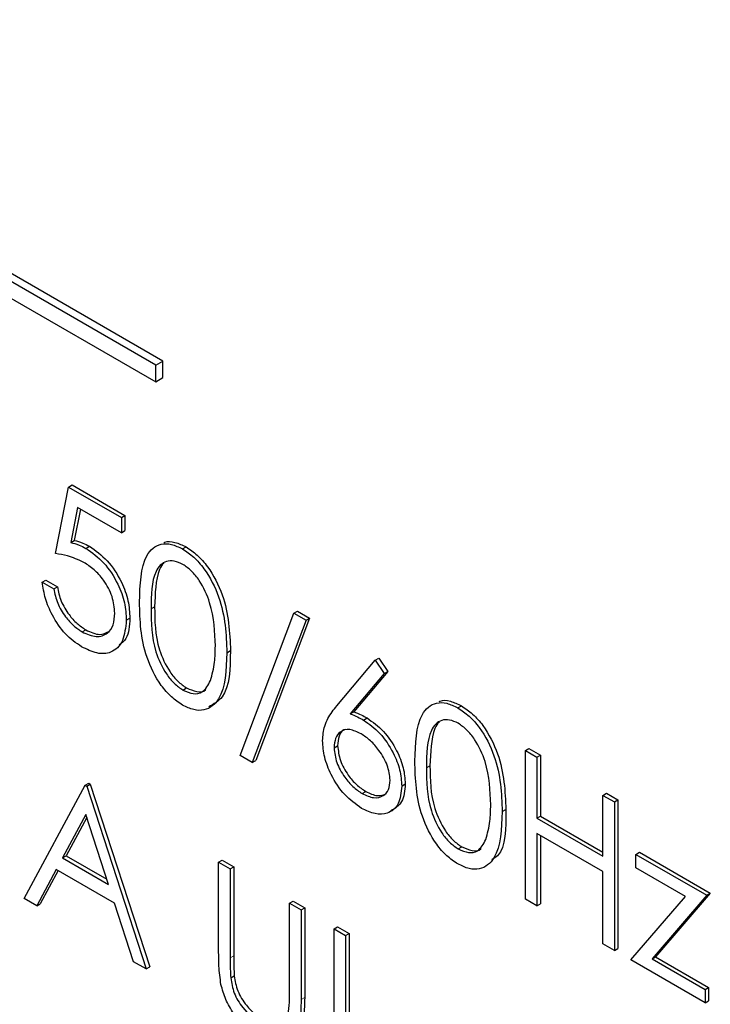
# Paper-space layout 'Blatt2' of a CAD drawing. Header units: millimetres. Extents: x 5 to 418, y 2 to 292.
# Tile 27 of 60: x 65.56 to 68.98, y 159.97 to 164.85. Entities that reach past the tile are written whole.
import ezdxf

# ---------------------------------------------------------------- set-up
doc = ezdxf.new("R2010")
doc.units = ezdxf.units.MM

psp = doc.layouts.new('Blatt2')

# ---------------------------------------------------------------- linework, layer by layer
at = {"color": 7, "linetype": 'Continuous', "lineweight": 25}
for p, q in [((66.2346, 163.1363), (58.4564, 167.6266)), ((66.27, 163.1567), (58.4918, 167.647)), ((58.4564, 167.5449), (66.2346, 163.0547)), ((66.2346, 163.1363), (66.27, 163.1567)), ((66.2346, 163.0547), (66.2346, 163.1363)), ((66.27, 163.0751), (66.27, 163.1567)), ((66.2346, 163.0547), (66.27, 163.0751)), ((65.7385, 162.2039), (65.8037, 162.5337)), ((65.8037, 162.5337), (65.8214, 162.5439)), ((65.8037, 162.5337), (66.0648, 162.383)), ((65.8214, 162.5439), (66.0825, 162.3932)), ((65.8484, 162.4325), (65.8141, 162.2591)), ((65.8624, 162.4244), (65.8317, 162.2693)), ((66.0648, 162.3076), (65.8484, 162.4325)), ((66.0648, 162.383), (66.0825, 162.3932)), ((66.0825, 162.3932), (66.0825, 162.3178)), ((66.0648, 162.383), (66.0648, 162.3076)), ((66.0648, 162.3076), (66.0825, 162.3178)), ((65.8141, 162.2591), (65.8317, 162.2693)), ((65.889, 162.2301), (65.9067, 162.2403)), ((66.3673, 162.2272), (66.385, 162.2374)), ((65.6732, 162.0626), (65.6909, 162.0728)), ((65.6732, 162.0626), (65.7303, 162.0296)), ((65.6909, 162.0728), (65.748, 162.0398)), ((65.7303, 162.0296), (65.748, 162.0398)), ((66.6523, 161.2053), (66.9185, 161.909)), ((66.9185, 161.909), (66.9361, 161.9192)), ((66.9185, 161.909), (66.9786, 161.8743)), ((66.9361, 161.9192), (66.9963, 161.8845)), ((66.0893, 161.874), (66.107, 161.8842)), ((66.9786, 161.8743), (66.7124, 161.1706)), ((66.9963, 161.8845), (66.7301, 161.1808)), ((66.9786, 161.8743), (66.9963, 161.8845)), ((65.8707, 161.8167), (65.8883, 161.8269)), ((66.587, 161.7138), (66.6047, 161.724)), ((67.1313, 161.4508), (67.3213, 161.6765)), ((67.3213, 161.6765), (67.339, 161.6867)), ((67.3213, 161.6765), (67.3653, 161.6112)), ((67.339, 161.6867), (67.383, 161.6214)), ((67.3653, 161.6112), (67.1971, 161.4113)), ((67.383, 161.6214), (67.2148, 161.4215)), ((67.3653, 161.6112), (67.383, 161.6214)), ((66.3693, 161.5289), (66.3869, 161.5391)), ((67.1971, 161.4113), (67.2148, 161.4215)), ((67.7299, 161.4406), (67.7476, 161.4508)), ((67.263, 161.3803), (67.2807, 161.3905)), ((67.1173, 161.2427), (67.135, 161.2529)), ((68.0638, 161.229), (68.0814, 161.2392)), ((68.0638, 161.229), (68.1209, 161.196)), ((68.0638, 160.4941), (68.0638, 161.229)), ((68.0814, 161.2392), (68.1386, 161.2062)), ((66.7124, 161.1706), (66.6523, 161.2053)), ((66.7124, 161.1706), (66.7301, 161.1808)), ((68.1209, 161.196), (68.1386, 161.2062)), ((68.1209, 161.196), (68.1209, 160.8945)), ((68.1386, 161.2062), (68.1386, 160.9047)), ((65.5834, 160.497), (65.8853, 161.0576)), ((65.8853, 161.0576), (65.903, 161.0678)), ((65.8853, 161.0576), (65.8935, 161.0529)), ((65.8935, 161.0529), (65.9112, 161.0631)), ((65.8935, 161.0529), (66.1872, 160.1485)), ((65.903, 161.0678), (65.9112, 161.0631)), ((65.9112, 161.0631), (66.2049, 160.1587)), ((67.256, 161.0169), (67.2737, 161.0271)), ((67.4518, 161.0536), (67.4695, 161.0638)), ((68.4472, 161.0076), (68.4649, 161.0178)), ((68.4472, 161.0076), (68.5043, 160.9747)), ((68.4472, 160.7061), (68.4472, 161.0076)), ((68.4649, 161.0178), (68.522, 160.9849)), ((68.5043, 160.9747), (68.522, 160.9849)), ((68.5043, 160.9747), (68.5043, 160.2398)), ((68.522, 160.9849), (68.522, 160.25)), ((67.9495, 160.9272), (67.9672, 160.9374)), ((65.8888, 160.9124), (65.7735, 160.6982)), ((65.8934, 160.8983), (65.7912, 160.7084)), ((66.001, 160.5669), (65.8888, 160.9124)), ((68.1209, 160.8945), (68.1386, 160.9047)), ((68.1209, 160.8945), (68.4472, 160.7061)), ((68.1386, 160.9047), (68.4472, 160.7265)), ((68.4472, 160.6308), (68.1209, 160.8192)), ((68.1209, 160.8192), (68.1209, 160.4611)), ((68.1386, 160.809), (68.1386, 160.4713)), ((67.7318, 160.7423), (67.7495, 160.7525)), ((65.7735, 160.6982), (65.7912, 160.7084)), ((65.7735, 160.6982), (66.001, 160.5669)), ((65.7912, 160.7084), (65.9928, 160.592)), ((66.5462, 160.6761), (66.5639, 160.6863)), ((66.5639, 160.6863), (66.621, 160.6534)), ((68.6104, 160.7156), (68.6281, 160.7258)), ((68.6104, 160.7156), (68.9612, 160.513)), ((68.6104, 160.6496), (68.6104, 160.7156)), ((68.6281, 160.7258), (68.9789, 160.5232)), ((65.7425, 160.6407), (65.6458, 160.461)), ((65.7518, 160.6353), (65.6635, 160.4712)), ((66.031, 160.4742), (65.7425, 160.6407)), ((66.5462, 160.6761), (66.6033, 160.6431)), ((66.5462, 160.2323), (66.5462, 160.6761)), ((66.6033, 160.6431), (66.621, 160.6534)), ((66.6033, 160.6431), (66.6033, 160.2028)), ((66.621, 160.6534), (66.621, 160.213)), ((68.4472, 160.2727), (68.4472, 160.6308)), ((68.8566, 160.5075), (68.6104, 160.6496)), ((65.6458, 160.461), (65.5834, 160.497)), ((66.897, 160.4736), (66.9147, 160.4838)), ((66.9147, 160.4838), (66.9718, 160.4508)), ((68.1209, 160.4611), (68.0638, 160.4941)), ((68.5859, 160.1927), (68.8566, 160.5075)), ((68.9612, 160.513), (68.6907, 160.1981)), ((68.9789, 160.5232), (68.7084, 160.2083)), ((68.9612, 160.513), (68.9789, 160.5232)), ((65.6458, 160.461), (65.6635, 160.4712)), ((66.1251, 160.1843), (66.031, 160.4742)), ((66.897, 160.0333), (66.897, 160.4736)), ((66.897, 160.4736), (66.9541, 160.4406)), ((66.9541, 160.4406), (66.9718, 160.4508)), ((66.9541, 160.4406), (66.9541, 159.9968)), ((66.9718, 160.4508), (66.9718, 160.007)), ((68.1209, 160.4611), (68.1386, 160.4713)), ((67.1173, 160.3464), (67.135, 160.3566)), ((67.1173, 160.3464), (67.1744, 160.3134)), ((67.1173, 159.6115), (67.1173, 160.3464)), ((67.135, 160.3566), (67.1921, 160.3236)), ((67.1744, 160.3134), (67.1921, 160.3236)), ((67.1744, 160.3134), (67.1744, 159.6539)), ((67.1921, 160.3236), (67.1921, 159.6641)), ((68.5043, 160.2398), (68.4472, 160.2727)), ((68.5043, 160.2398), (68.522, 160.25)), ((68.9531, 159.9807), (68.5859, 160.1927)), ((68.6907, 160.1981), (68.7084, 160.2083)), ((68.6907, 160.1981), (68.9531, 160.0467)), ((68.7084, 160.2083), (68.9708, 160.0569)), ((66.1872, 160.1485), (66.1251, 160.1843)), ((66.1872, 160.1485), (66.2049, 160.1587)), ((66.6059, 160.1036), (66.6235, 160.1138)), ((68.9531, 160.0467), (68.9708, 160.0569)), ((68.9531, 160.0467), (68.9531, 159.9807)), ((68.9708, 160.0569), (68.9708, 159.9909)), ((68.9531, 159.9807), (68.9708, 159.9909))]:
    psp.add_line(p, q, dxfattribs=at)
at = {"color": 7, "linetype": 'Continuous', "lineweight": 18}
for p, q in [((66.2117, 161.9307), (66.2294, 161.9409)), ((67.5742, 161.1442), (67.5919, 161.1544)), ((66.6033, 160.2028), (66.621, 160.213)), ((66.9541, 159.9968), (66.9718, 160.007))]:
    psp.add_line(p, q, dxfattribs=at)
at = {"color": 7, "linetype": 'Continuous', "lineweight": 25}
for points, knots in [([(65.8141, 162.2591), (65.8278, 162.2555), (65.8524, 162.2491), (65.8778, 162.2359), (65.889, 162.2301)], [0, 0, 0, 0, 0.560064, 1, 1, 1, 1]), ([(65.8317, 162.2693), (65.8455, 162.2657), (65.8701, 162.2593), (65.8955, 162.2461), (65.9067, 162.2403)], [0, 0, 0, 0, 0.560064, 1, 1, 1, 1]), ([(65.9067, 162.2403), (65.9371, 162.219), (65.998, 162.1764), (66.0649, 162.0716), (66.1021, 161.9697), (66.1054, 161.9127), (66.107, 161.8842)], [0, 0, 0, 0, 0.279688, 0.559025, 0.779292, 1, 1, 1, 1]), ([(66.1546, 161.9634), (66.157, 162.0497), (66.1601, 162.1578), (66.2194, 162.2339), (66.2607, 162.2539), (66.3115, 162.2541), (66.3487, 162.2361), (66.3673, 162.2272)], [0, 0, 0, 0, 0.498702, 0.624177, 0.749467, 0.874745, 1, 1, 1, 1]), ([(66.275, 162.2584), (66.2766, 162.2593), (66.2918, 162.267), (66.3298, 162.2632), (66.3666, 162.246), (66.385, 162.2374)], [0, 0, 0, 0, 0.057969, 0.529028, 1, 1, 1, 1]), ([(65.8787, 162.1606), (65.8517, 162.173), (65.8036, 162.195), (65.7584, 162.2012), (65.7385, 162.2039)], [0, 0, 0, 0, 0.5594162, 1, 1, 1, 1]), ([(65.889, 162.2301), (65.9195, 162.2088), (65.9803, 162.1662), (66.0472, 162.0614), (66.0844, 161.9595), (66.0877, 161.9025), (66.0893, 161.874)], [0, 0, 0, 0, 0.279688, 0.559025, 0.779292, 1, 1, 1, 1]), ([(66.3673, 162.2272), (66.3861, 162.2146), (66.4235, 162.1895), (66.4918, 162.1118), (66.5778, 161.9395), (66.5833, 161.8041), (66.587, 161.7138)], [0, 0, 0, 0, 0.1256, 0.251197, 0.500581, 1, 1, 1, 1]), ([(66.385, 162.2374), (66.4038, 162.2248), (66.4412, 162.1997), (66.5095, 162.122), (66.5955, 161.9497), (66.601, 161.8143), (66.6047, 161.724)], [0, 0, 0, 0, 0.1256, 0.251197, 0.500581, 1, 1, 1, 1]), ([(66.0322, 161.9098), (66.0298, 161.9366), (66.0251, 161.9901), (65.9822, 162.0701), (65.9304, 162.1274), (65.8959, 162.1495), (65.8787, 162.1606)], [0, 0, 0, 0, 0.279539, 0.558617, 0.779047, 1, 1, 1, 1]), ([(66.3693, 162.1507), (66.3547, 162.1574), (66.3255, 162.1709), (66.2868, 162.1674), (66.2559, 162.1491), (66.2138, 162.0839), (66.2126, 161.9988), (66.2117, 161.9307)], [0, 0, 0, 0, 0.125139, 0.250418, 0.375519, 0.500847, 1, 1, 1, 1]), ([(66.2759, 162.1573), (66.2757, 162.1572), (66.2652, 162.151), (66.2342, 162.0897), (66.2315, 162.007), (66.2294, 161.9409)], [0, 0, 0, 0, 0.004517, 0.204302, 1, 1, 1, 1]), ([(66.5299, 161.747), (66.5275, 161.8166), (66.524, 161.9209), (66.4644, 162.0563), (66.413, 162.1201), (66.3838, 162.1405), (66.3693, 162.1507)], [0, 0, 0, 0, 0.500072, 0.749021, 0.874598, 1, 1, 1, 1]), ([(65.8674, 161.7432), (65.8401, 161.7622), (65.7855, 161.8001), (65.7239, 161.892), (65.6857, 161.9826), (65.6774, 162.0359), (65.6732, 162.0626)], [0, 0, 0, 0, 0.279625, 0.559019, 0.77938, 1, 1, 1, 1]), ([(65.7303, 162.0296), (65.7352, 162.006), (65.7451, 161.9589), (65.7839, 161.8944), (65.8272, 161.846), (65.8562, 161.8265), (65.8707, 161.8167)], [0, 0, 0, 0, 0.28005, 0.559166, 0.779583, 1, 1, 1, 1]), ([(65.748, 162.0398), (65.7529, 162.0162), (65.7627, 161.9691), (65.8016, 161.9046), (65.8449, 161.8562), (65.8739, 161.8367), (65.8883, 161.8269)], [0, 0, 0, 0, 0.28005, 0.559166, 0.779583, 1, 1, 1, 1]), ([(66.3673, 161.4546), (66.3488, 161.4671), (66.3116, 161.492), (66.244, 161.5695), (66.1605, 161.7412), (66.1569, 161.8745), (66.1546, 161.9634)], [0, 0, 0, 0, 0.125551, 0.25109, 0.50025, 1, 1, 1, 1]), ([(65.8707, 161.8167), (65.8945, 161.8062), (65.9422, 161.7851), (65.9954, 161.8046), (66.0277, 161.8474), (66.0307, 161.889), (66.0322, 161.9098)], [0, 0, 0, 0, 0.279617, 0.559357, 0.779559, 1, 1, 1, 1]), ([(66.2117, 161.9307), (66.2122, 161.8618), (66.2128, 161.7585), (66.274, 161.6229), (66.3256, 161.5595), (66.3547, 161.5391), (66.3693, 161.5289)], [0, 0, 0, 0, 0.500291, 0.749086, 0.874606, 1, 1, 1, 1]), ([(66.2294, 161.9409), (66.2298, 161.872), (66.2305, 161.7687), (66.2916, 161.6331), (66.3433, 161.5697), (66.3724, 161.5493), (66.3869, 161.5391)], [0, 0, 0, 0, 0.500291, 0.749086, 0.874606, 1, 1, 1, 1]), ([(66.0893, 161.874), (66.0856, 161.8381), (66.0781, 161.7662), (66.021, 161.7106), (65.9453, 161.705), (65.8934, 161.7305), (65.8674, 161.7432)], [0, 0, 0, 0, 0.279864, 0.559271, 0.779424, 1, 1, 1, 1]), ([(66.107, 161.8842), (66.1046, 161.8465), (66.1008, 161.7874), (66.0668, 161.7611), (66.0546, 161.7516)], [0, 0, 0, 0, 0.639095, 1, 1, 1, 1]), ([(65.8883, 161.8269), (65.9126, 161.8155), (65.9564, 161.7951), (65.9883, 161.8111), (66.0025, 161.8183)], [0, 0, 0, 0, 0.55391, 1, 1, 1, 1]), ([(66.587, 161.7138), (66.5834, 161.6276), (66.5781, 161.4985), (66.4916, 161.4266), (66.4235, 161.4274), (66.3861, 161.4455), (66.3673, 161.4546)], [0, 0, 0, 0, 0.499407, 0.748743, 0.874372, 1, 1, 1, 1]), ([(66.6047, 161.724), (66.6028, 161.6343), (66.6001, 161.5038), (66.5217, 161.4593), (66.4972, 161.4453)], [0, 0, 0, 0, 0.68684, 1, 1, 1, 1]), ([(66.5058, 161.5762), (66.5139, 161.6054), (66.5284, 161.6576), (66.5294, 161.7197), (66.5299, 161.747)], [0, 0, 0, 0, 0.5595988, 1, 1, 1, 1]), ([(66.3693, 161.5289), (66.3866, 161.5213), (66.4214, 161.5063), (66.4751, 161.5172), (66.4942, 161.5539), (66.5058, 161.5762)], [0, 0, 0, 0, 0.280257, 0.560781, 1, 1, 1, 1]), ([(66.3869, 161.5391), (66.4039, 161.5322), (66.4378, 161.5184), (66.4727, 161.5183), (66.4818, 161.5308), (66.4821, 161.5312)], [0, 0, 0, 0, 0.492383, 0.985234, 1, 1, 1, 1]), ([(67.5171, 161.1768), (67.5196, 161.2632), (67.5227, 161.3712), (67.582, 161.4474), (67.6233, 161.4674), (67.6741, 161.4676), (67.7113, 161.4496), (67.7299, 161.4406)], [0, 0, 0, 0, 0.498702, 0.624177, 0.749467, 0.874745, 1, 1, 1, 1]), ([(67.6375, 161.4718), (67.6392, 161.4727), (67.6543, 161.4804), (67.6923, 161.4767), (67.7292, 161.4594), (67.7476, 161.4508)], [0, 0, 0, 0, 0.057969, 0.529028, 1, 1, 1, 1]), ([(67.0602, 161.2784), (67.0625, 161.3033), (67.0662, 161.3445), (67.0864, 161.3889), (67.1074, 161.4217), (67.1234, 161.4411), (67.1313, 161.4508)], [0, 0, 0, 0, 0.339374, 0.559486, 0.779731, 1, 1, 1, 1]), ([(67.1971, 161.4113), (67.2094, 161.4065), (67.2312, 161.3978), (67.2533, 161.3857), (67.263, 161.3803)], [0, 0, 0, 0, 0.55991, 1, 1, 1, 1]), ([(67.2148, 161.4215), (67.227, 161.4167), (67.2489, 161.408), (67.271, 161.3959), (67.2807, 161.3905)], [0, 0, 0, 0, 0.55991, 1, 1, 1, 1]), ([(67.7299, 161.4406), (67.7486, 161.428), (67.7861, 161.4029), (67.8544, 161.3252), (67.9404, 161.1529), (67.9459, 161.0175), (67.9495, 160.9272)], [0, 0, 0, 0, 0.1256, 0.251197, 0.500581, 1, 1, 1, 1]), ([(67.7476, 161.4508), (67.7663, 161.4382), (67.8038, 161.4132), (67.872, 161.3354), (67.9581, 161.1631), (67.9635, 161.0277), (67.9672, 160.9374)], [0, 0, 0, 0, 0.1256, 0.251197, 0.500581, 1, 1, 1, 1]), ([(67.263, 161.3803), (67.2909, 161.3606), (67.3467, 161.321), (67.4087, 161.2263), (67.4463, 161.1327), (67.45, 161.08), (67.4518, 161.0536)], [0, 0, 0, 0, 0.279638, 0.559326, 0.779527, 1, 1, 1, 1]), ([(67.2807, 161.3905), (67.3086, 161.3708), (67.3644, 161.3312), (67.4264, 161.2365), (67.464, 161.1429), (67.4677, 161.0902), (67.4695, 161.0638)], [0, 0, 0, 0, 0.279638, 0.559326, 0.779527, 1, 1, 1, 1]), ([(67.7318, 161.3641), (67.7172, 161.3708), (67.688, 161.3843), (67.6493, 161.3808), (67.6184, 161.3625), (67.5763, 161.2973), (67.5752, 161.2122), (67.5742, 161.1442)], [0, 0, 0, 0, 0.125139, 0.250418, 0.375519, 0.500847, 1, 1, 1, 1]), ([(67.6384, 161.3708), (67.6382, 161.3706), (67.6278, 161.3645), (67.5968, 161.3031), (67.5941, 161.2205), (67.5919, 161.1544)], [0, 0, 0, 0, 0.004517, 0.204302, 1, 1, 1, 1]), ([(67.8924, 160.9605), (67.8901, 161.0301), (67.8865, 161.1343), (67.827, 161.2697), (67.7755, 161.3336), (67.7464, 161.3539), (67.7318, 161.3641)], [0, 0, 0, 0, 0.500072, 0.749021, 0.874598, 1, 1, 1, 1]), ([(67.2511, 161.3119), (67.2317, 161.3212), (67.1929, 161.3397), (67.1485, 161.3266), (67.1215, 161.2929), (67.1187, 161.2595), (67.1173, 161.2427)], [0, 0, 0, 0, 0.280127, 0.559515, 0.779719, 1, 1, 1, 1]), ([(67.1724, 161.3328), (67.1701, 161.3323), (67.1554, 161.3293), (67.1398, 161.3017), (67.1366, 161.2692), (67.135, 161.2529)], [0, 0, 0, 0, 0.081817, 0.540829, 1, 1, 1, 1]), ([(67.3947, 161.0826), (67.3918, 161.1073), (67.3859, 161.1569), (67.3442, 161.2274), (67.2981, 161.2809), (67.2667, 161.3015), (67.2511, 161.3119)], [0, 0, 0, 0, 0.278754, 0.558605, 0.779147, 1, 1, 1, 1]), ([(67.253, 160.9433), (67.2245, 160.9637), (67.1676, 161.0044), (67.1033, 161.1013), (67.0668, 161.1972), (67.0624, 161.2513), (67.0602, 161.2784)], [0, 0, 0, 0, 0.27967, 0.559085, 0.779558, 1, 1, 1, 1]), ([(67.1173, 161.2427), (67.1201, 161.2186), (67.1255, 161.1703), (67.1652, 161.1007), (67.21, 161.0476), (67.2407, 161.0271), (67.256, 161.0169)], [0, 0, 0, 0, 0.279059, 0.55882, 0.779303, 1, 1, 1, 1]), ([(67.135, 161.2529), (67.1377, 161.2288), (67.1432, 161.1805), (67.1829, 161.1109), (67.2277, 161.0578), (67.2583, 161.0373), (67.2737, 161.0271)], [0, 0, 0, 0, 0.279059, 0.55882, 0.779303, 1, 1, 1, 1]), ([(67.7299, 160.668), (67.7113, 160.6805), (67.6742, 160.7054), (67.6066, 160.7829), (67.523, 160.9546), (67.5195, 161.0879), (67.5171, 161.1768)], [0, 0, 0, 0, 0.125551, 0.25109, 0.50025, 1, 1, 1, 1]), ([(67.5742, 161.1442), (67.5747, 161.0752), (67.5754, 160.9719), (67.6365, 160.8363), (67.6881, 160.7729), (67.7172, 160.7525), (67.7318, 160.7423)], [0, 0, 0, 0, 0.500291, 0.749086, 0.874606, 1, 1, 1, 1]), ([(67.5919, 161.1544), (67.5924, 161.0854), (67.5931, 160.9821), (67.6542, 160.8465), (67.7058, 160.7831), (67.7349, 160.7627), (67.7495, 160.7525)], [0, 0, 0, 0, 0.500291, 0.749086, 0.874606, 1, 1, 1, 1]), ([(67.256, 161.0169), (67.2756, 161.0079), (67.3147, 160.9899), (67.36, 161.0014), (67.3899, 161.0322), (67.3931, 161.0658), (67.3947, 161.0826)], [0, 0, 0, 0, 0.280018, 0.559853, 0.779987, 1, 1, 1, 1]), ([(67.4518, 161.0536), (67.4486, 161.0219), (67.442, 160.9584), (67.3877, 160.9153), (67.3214, 160.9113), (67.2758, 160.9326), (67.253, 160.9433)], [0, 0, 0, 0, 0.279631, 0.55896, 0.779478, 1, 1, 1, 1]), ([(67.2737, 161.0271), (67.2935, 161.0177), (67.3325, 160.9991), (67.3625, 161.0108), (67.3772, 161.0166)], [0, 0, 0, 0, 0.507059, 1, 1, 1, 1]), ([(67.4695, 161.0638), (67.4665, 161.0314), (67.4606, 160.967), (67.4191, 160.9427), (67.3984, 160.9306)], [0, 0, 0, 0, 0.503369, 1, 1, 1, 1]), ([(67.9495, 160.9272), (67.946, 160.8411), (67.9406, 160.7119), (67.8541, 160.64), (67.786, 160.6408), (67.7486, 160.659), (67.7299, 160.668)], [0, 0, 0, 0, 0.499407, 0.748743, 0.874372, 1, 1, 1, 1]), ([(67.8683, 160.7896), (67.8764, 160.8188), (67.8909, 160.871), (67.892, 160.9331), (67.8924, 160.9605)], [0, 0, 0, 0, 0.559599, 1, 1, 1, 1]), ([(67.9672, 160.9374), (67.968, 160.8448), (67.9689, 160.7343), (67.9078, 160.6942), (67.8979, 160.6877)], [0, 0, 0, 0, 0.83825, 1, 1, 1, 1]), ([(67.7318, 160.7423), (67.7492, 160.7348), (67.784, 160.7197), (67.8377, 160.7307), (67.8567, 160.7673), (67.8683, 160.7896)], [0, 0, 0, 0, 0.280257, 0.560781, 1, 1, 1, 1]), ([(67.7495, 160.7525), (67.7664, 160.7456), (67.8004, 160.7318), (67.8352, 160.7317), (67.8444, 160.7442), (67.8447, 160.7446)], [0, 0, 0, 0, 0.492383, 0.985234, 1, 1, 1, 1]), ([(66.5575, 160.0709), (66.5535, 160.1019), (66.5462, 160.1574), (66.5462, 160.2094), (66.5462, 160.2323)], [0, 0, 0, 0, 0.559499, 1, 1, 1, 1]), ([(66.6033, 160.2028), (66.6033, 160.1846), (66.6032, 160.152), (66.605, 160.1184), (66.6059, 160.1036)], [0, 0, 0, 0, 0.560124, 1, 1, 1, 1]), ([(66.621, 160.213), (66.6209, 160.1948), (66.6208, 160.1622), (66.6227, 160.1286), (66.6235, 160.1138)], [0, 0, 0, 0, 0.560124, 1, 1, 1, 1]), ([(66.6059, 160.1036), (66.6099, 160.0788), (66.618, 160.0293), (66.6725, 159.94), (66.7226, 159.9017), (66.7532, 159.8782)], [0, 0, 0, 0, 0.281057, 0.560821, 1, 1, 1, 1]), ([(66.6235, 160.1138), (66.6276, 160.089), (66.6357, 160.0395), (66.6902, 159.9502), (66.7403, 159.9119), (66.7709, 159.8884)], [0, 0, 0, 0, 0.281057, 0.560821, 1, 1, 1, 1]), ([(66.7564, 159.801), (66.7322, 159.8169), (66.684, 159.8486), (66.6231, 159.9202), (66.5784, 159.9974), (66.5645, 160.0464), (66.5575, 160.0709)], [0, 0, 0, 0, 0.280221, 0.559914, 0.779952, 1, 1, 1, 1]), ([(66.9541, 159.9968), (66.9536, 159.9561), (66.9525, 159.8753), (66.9141, 159.789), (66.8401, 159.7631), (66.7843, 159.7884), (66.7564, 159.801)], [0, 0, 0, 0, 0.281655, 0.560111, 0.78008, 1, 1, 1, 1]), ([(66.9718, 160.007), (66.971, 159.967), (66.9693, 159.8876), (66.9396, 159.8042), (66.898, 159.7958), (66.8856, 159.7933)], [0, 0, 0, 0, 0.4156701, 0.8266196, 1, 1, 1, 1]), ([(66.8905, 159.9229), (66.8929, 159.9427), (66.8972, 159.9781), (66.8971, 160.0164), (66.897, 160.0333)], [0, 0, 0, 0, 0.559624, 1, 1, 1, 1])]:
    psp.add_open_spline(points, degree=3, knots=knots, dxfattribs=at)

doc.saveas('drawing.dxf')
